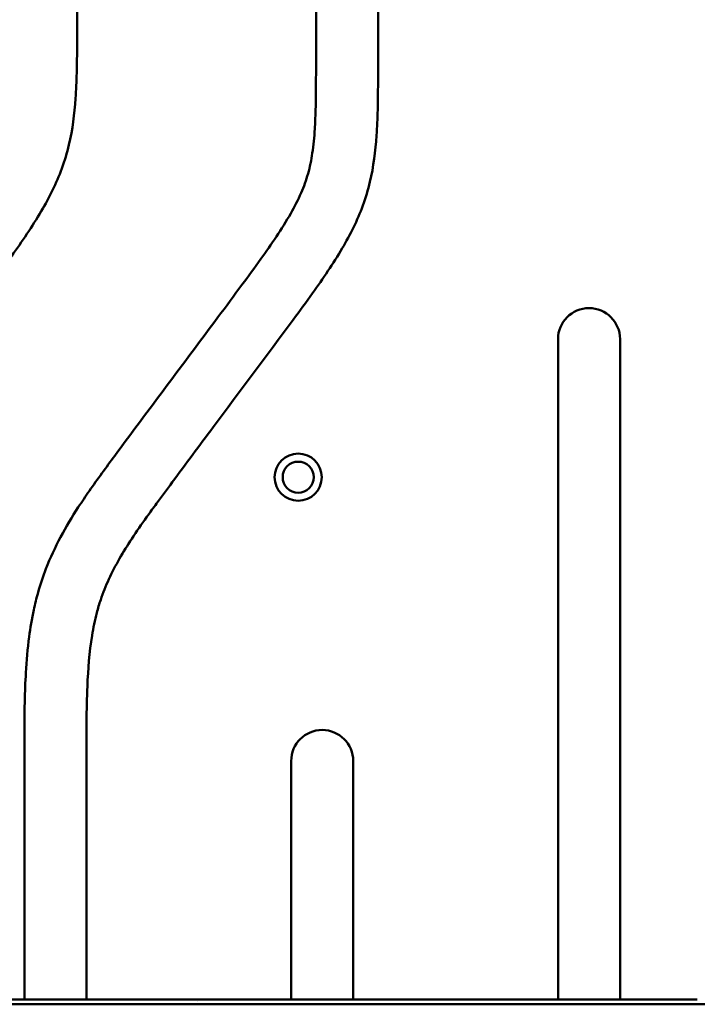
# Model space of a CAD drawing. Header units: millimetres. Extents: x 0 to 4686, y -120 to 1682.
# Tile 106 of 256: x 302 to 356, y 1249 to 1328. Entities that reach past the tile are written whole.
import ezdxf

# ---------------------------------------------------------------- set-up
doc = ezdxf.new("R2010")
doc.units = ezdxf.units.MM
doc.header["$LTSCALE"] = 2
doc.layers.add('Sichtbar (ISO)', color=7, linetype='Continuous', lineweight=50)

msp = doc.modelspace()

# ---------------------------------------------------------------- linework, layer by layer
at = {"layer": 'Sichtbar (ISO)'}
for p, q in [((330.6712, 1324.9341), (330.6712, 1398.7601)), ((306.4212, 1327.9221), (306.4212, 1395.7721)), ((325.6712, 1336.9668), (325.6712, 1324.9341)), ((345.1712, 1302.4651), (345.1712, 1249.2561)), ((350.1712, 1249.2561), (350.1712, 1302.4651)), ((302.1712, 1268.7717), (302.1712, 1249.2734)), ((307.1712, 1249.2715), (307.1712, 1268.7717)), ((323.6712, 1268.4786), (323.6712, 1249.2571)), ((328.6712, 1249.2565), (328.6712, 1268.4786)), ((316.1199, 1249.1296), (316.1201, 1249.1296))]:
    msp.add_line(p, q, dxfattribs=at)
for radius in [1.9, 1.25]:
    msp.add_circle((324.2362, 1291.3421), radius, dxfattribs=at)
for centre in [(347.6712, 1302.4651), (326.1712, 1268.4786)]:
    msp.add_arc(centre, 2.5, 0, 180, dxfattribs=at)
for points, knots in [([(306.4212, 1327.9221), (306.4212, 1326.5869), (306.4241, 1325.2513), (306.39, 1323.9167), (306.3725, 1323.2296), (306.3452, 1322.5429), (306.2978, 1321.8569), (306.2111, 1320.6016), (306.057, 1319.349), (305.7685, 1318.1241), (305.6158, 1317.4756), (305.4254, 1316.8349), (305.1963, 1316.2093), (304.7586, 1315.0137), (304.1798, 1313.8733), (303.535, 1312.7739), (302.8049, 1311.529), (301.9902, 1310.3367), (301.1508, 1309.1625), (300.6342, 1308.4398), (300.1082, 1307.7239), (299.5807, 1307.0091), (297.4473, 1304.1181), (295.2892, 1301.245), (293.1405, 1298.3652), (292.0394, 1296.8894), (290.9408, 1295.4119), (289.8437, 1293.9333), (289.4214, 1293.364), (288.9993, 1292.7946), (288.5809, 1292.2224), (288.3109, 1291.8531), (288.0424, 1291.4827), (287.777, 1291.1103), (287.3679, 1290.5365), (286.9658, 1289.958), (286.5787, 1289.369), (285.8908, 1288.3222), (285.2502, 1287.2423), (284.7275, 1286.1048), (284.4807, 1285.5677), (284.2601, 1285.0178), (284.0717, 1284.4578), (283.9555, 1284.1125), (283.8515, 1283.7634), (283.7592, 1283.411), (283.6015, 1282.8094), (283.4779, 1282.1986), (283.3784, 1281.5845), (283.1593, 1280.2325), (283.0572, 1278.8651), (282.9989, 1277.4968), (282.9174, 1275.5855), (282.9212, 1273.6725), (282.9212, 1271.7598)], [0, 0, 0, 0, 0.0637256, 0.0637256, 0.0637256, 0.0965328, 0.0965328, 0.0965328, 0.156576, 0.156576, 0.156576, 0.1883636, 0.1883636, 0.1883636, 0.2491114, 0.2491114, 0.2491114, 0.3179007, 0.3179007, 0.3179007, 0.3602396, 0.3602396, 0.3602396, 0.5314832, 0.5314832, 0.5314832, 0.6192341, 0.6192341, 0.6192341, 0.6530146, 0.6530146, 0.6530146, 0.674815, 0.674815, 0.674815, 0.7084074, 0.7084074, 0.7084074, 0.7681072, 0.7681072, 0.7681072, 0.7962982, 0.7962982, 0.7962982, 0.8136828, 0.8136828, 0.8136828, 0.8433644, 0.8433644, 0.8433644, 0.9087128, 0.9087128, 0.9087128, 1, 1, 1, 1]), ([(302.1712, 1268.7717), (302.1712, 1270.2824), (302.1688, 1271.7933), (302.2044, 1273.3035), (302.2224, 1274.0676), (302.2501, 1274.8315), (302.2941, 1275.5947), (302.3497, 1276.5594), (302.4314, 1277.5228), (302.5567, 1278.4809), (302.6518, 1279.207), (302.7719, 1279.9301), (302.925, 1280.6463), (303.0259, 1281.1185), (303.1411, 1281.5878), (303.2724, 1282.0526), (303.4554, 1282.7004), (303.6697, 1283.3396), (303.914, 1283.967), (304.2544, 1284.8415), (304.653, 1285.6933), (305.0953, 1286.5214), (305.5328, 1287.3404), (306.013, 1288.1363), (306.5185, 1288.9157), (306.8096, 1289.3644), (307.109, 1289.8076), (307.414, 1290.2469), (308.0749, 1291.1989), (308.7619, 1292.1325), (309.4508, 1293.0648), (312.2107, 1296.8001), (315.0006, 1300.5128), (317.7744, 1304.2377), (318.42, 1305.1048), (319.0647, 1305.9725), (319.7069, 1306.842), (320.217, 1307.5327), (320.7255, 1308.2245), (321.2256, 1308.9225), (321.6519, 1309.5176), (322.0721, 1310.1172), (322.4775, 1310.7267), (322.883, 1311.3364), (323.2736, 1311.956), (323.6359, 1312.5923), (323.9419, 1313.1297), (324.2276, 1313.679), (324.474, 1314.2459), (324.693, 1314.7495), (324.8809, 1315.2669), (325.029, 1315.7953), (325.1811, 1316.3377), (325.2913, 1316.8917), (325.3745, 1317.449), (325.471, 1318.0952), (325.5313, 1318.7459), (325.5717, 1319.3978), (325.6011, 1319.8702), (325.62, 1320.3431), (325.6339, 1320.8162), (325.674, 1322.1884), (325.6712, 1323.5613), (325.6712, 1324.9341)], [0, 0, 0, 0, 0.0720994, 0.0720994, 0.0720994, 0.1085789, 0.1085789, 0.1085789, 0.1546935, 0.1546935, 0.1546935, 0.1896425, 0.1896425, 0.1896425, 0.2126861, 0.2126861, 0.2126861, 0.2448059, 0.2448059, 0.2448059, 0.2895737, 0.2895737, 0.2895737, 0.3338527, 0.3338527, 0.3338527, 0.3593459, 0.3593459, 0.3593459, 0.4145875, 0.4145875, 0.4145875, 0.6359245, 0.6359245, 0.6359245, 0.6874428, 0.6874428, 0.6874428, 0.7283652, 0.7283652, 0.7283652, 0.7632574, 0.7632574, 0.7632574, 0.798163, 0.798163, 0.798163, 0.8276439, 0.8276439, 0.8276439, 0.8538379, 0.8538379, 0.8538379, 0.8807248, 0.8807248, 0.8807248, 0.9118969, 0.9118969, 0.9118969, 0.9344828, 0.9344828, 0.9344828, 1, 1, 1, 1]), ([(330.6712, 1324.9341), (330.6712, 1323.5989), (330.6741, 1322.2632), (330.64, 1320.9286), (330.6225, 1320.2416), (330.5952, 1319.5548), (330.5478, 1318.8689), (330.4611, 1317.6135), (330.307, 1316.361), (330.0185, 1315.1361), (329.8658, 1314.4876), (329.6754, 1313.8469), (329.4463, 1313.2213), (329.0086, 1312.0257), (328.4298, 1310.8853), (327.785, 1309.7859), (327.0549, 1308.541), (326.2402, 1307.3487), (325.4008, 1306.1744), (324.8842, 1305.4517), (324.3582, 1304.7358), (323.8307, 1304.021), (321.6973, 1301.13), (319.5392, 1298.257), (317.3905, 1295.3771), (316.2894, 1293.9014), (315.1908, 1292.4239), (314.0937, 1290.9452), (313.6714, 1290.376), (313.2493, 1289.8066), (312.8309, 1289.2343), (312.5609, 1288.8651), (312.2924, 1288.4946), (312.027, 1288.1222), (311.6179, 1287.5484), (311.2158, 1286.9699), (310.8287, 1286.3809), (310.1408, 1285.3342), (309.5002, 1284.2542), (308.9775, 1283.1168), (308.7307, 1282.5797), (308.5101, 1282.0298), (308.3217, 1281.4698), (308.2055, 1281.1245), (308.1015, 1280.7753), (308.0092, 1280.423), (307.8515, 1279.8214), (307.7279, 1279.2105), (307.6284, 1278.5964), (307.4093, 1277.2444), (307.3072, 1275.877), (307.2489, 1274.5088), (307.1674, 1272.5975), (307.1712, 1270.6844), (307.1712, 1268.7717)], [0, 0, 0, 0, 0.0637256, 0.0637256, 0.0637256, 0.0965328, 0.0965328, 0.0965328, 0.156576, 0.156576, 0.156576, 0.1883636, 0.1883636, 0.1883636, 0.2491114, 0.2491114, 0.2491114, 0.3179007, 0.3179007, 0.3179007, 0.3602396, 0.3602396, 0.3602396, 0.5314832, 0.5314832, 0.5314832, 0.6192341, 0.6192341, 0.6192341, 0.6530146, 0.6530146, 0.6530146, 0.674815, 0.674815, 0.674815, 0.7084074, 0.7084074, 0.7084074, 0.7681072, 0.7681072, 0.7681072, 0.7962982, 0.7962982, 0.7962982, 0.8136828, 0.8136828, 0.8136828, 0.8433644, 0.8433644, 0.8433644, 0.9087128, 0.9087128, 0.9087128, 1, 1, 1, 1]), ([(315.9903, 1248.8813), (315.9798, 1248.8811), (315.9106, 1248.8813), (315.8576, 1248.8813), (315.8241, 1248.8813), (315.7237, 1248.8813), (315.6567, 1248.8814), (315.4558, 1248.8814), (315.3219, 1248.8815), (314.9201, 1248.8816), (314.6522, 1248.8818), (313.8481, 1248.8823), (313.3154, 1248.8827), (311.7035, 1248.884), (310.6309, 1248.8851), (307.4084, 1248.8882), (305.2617, 1248.8899), (300.1794, 1248.8879), (298.3761, 1248.8824), (296.7157, 1248.8793), (295.8024, 1248.8782), (294.4094, 1248.8794), (293.9739, 1248.8802), (293.2892, 1248.8825), (293.0608, 1248.8834), (292.4506, 1248.8862), (292.1901, 1248.888), (292.1501, 1248.8874)], [0.0000669, 0.0000669, 0.0000669, 0.0000669, 0.0016782, 0.0016782, 0.0044389, 0.0044389, 0.0099608, 0.0099608, 0.021006, 0.021006, 0.0431016, 0.0431016, 0.0873262, 0.0873262, 0.175285, 0.175285, 0.3513592, 0.3513592, 0.5919681, 0.5919681, 0.8865789, 0.8865789, 1.0408892, 1.0408892, 1.1181881, 1.1181881, 1.2474178, 1.2474178, 1.2474178, 1.2474178]), ([(294.4516, 1249.2672), (298.0086, 1249.2622), (302.143, 1249.2751), (307.3171, 1249.2717), (309.0907, 1249.2693), (311.75, 1249.2656), (312.6381, 1249.2643), (313.9687, 1249.2626), (314.4128, 1249.262), (315.0787, 1249.2613), (315.3008, 1249.261), (315.6339, 1249.2607), (315.7449, 1249.2605), (315.9115, 1249.2604), (315.967, 1249.2603), (316.0503, 1249.2602), (316.0781, 1249.2602), (316.1198, 1249.2602), (316.1336, 1249.2602), (316.1545, 1249.2601), (316.1614, 1249.2601), (316.1718, 1249.2601), (316.1753, 1249.2601), (316.1819, 1249.2601), (316.185, 1249.2599), (316.188, 1249.2599)], [-2.0831231, -2.0831231, -2.0831231, -2.0831231, -1.0641208, -1.0641208, -0.5325316, -0.5325316, -0.266457, -0.266457, -0.1332695, -0.1332695, -0.0666387, -0.0666387, -0.0333149, -0.0333149, -0.0166509, -0.0166509, -0.0083185, -0.0083185, -0.0041521, -0.0041521, -0.0020689, -0.0020689, -0.0010273, -0.0010273, -0.0000976, -0.0000976, -0.0000976, -0.0000976]), ([(359.8445, 1248.8808), (355.7602, 1248.8792), (349.5321, 1248.8801), (335.398, 1248.8812), (331.5088, 1248.8814), (323.7354, 1248.8817), (319.8692, 1248.8818), (315.9903, 1248.8813)], [0.0000201, 0.0000201, 0.0000201, 0.0000201, 1.2253867, 1.2253867, 1.684204, 1.684204, 2.1403801, 2.1403801, 2.1403801, 2.1403801]), ([(316.188, 1249.2599), (321.7904, 1249.2569), (327.6982, 1249.2565), (333.9966, 1249.2563), (335.5394, 1249.2562), (344.0012, 1249.2561), (346.647, 1249.256), (351.7392, 1249.256)], [-2.9183671, -2.9183671, -2.9183671, -2.9183671, -1.8683492, -1.8683492, -1.5277065, -1.5277065, -0.0000332, -0.0000332, -0.0000332, -0.0000332]), ([(351.7392, 1249.256), (352.5, 1249.2561), (353.2674, 1249.256), (354.7696, 1249.2557), (355.6084, 1249.2555), (356.3932, 1249.2554)], [-0.47498251, -0.47498251, -0.47498251, -0.47498251, -0.23548136, -0.23548136, -0.00004342, -0.00004342, -0.00004342, -0.00004342])]:
    msp.add_open_spline(points, degree=3, knots=knots, dxfattribs=at)

doc.saveas('drawing.dxf')
